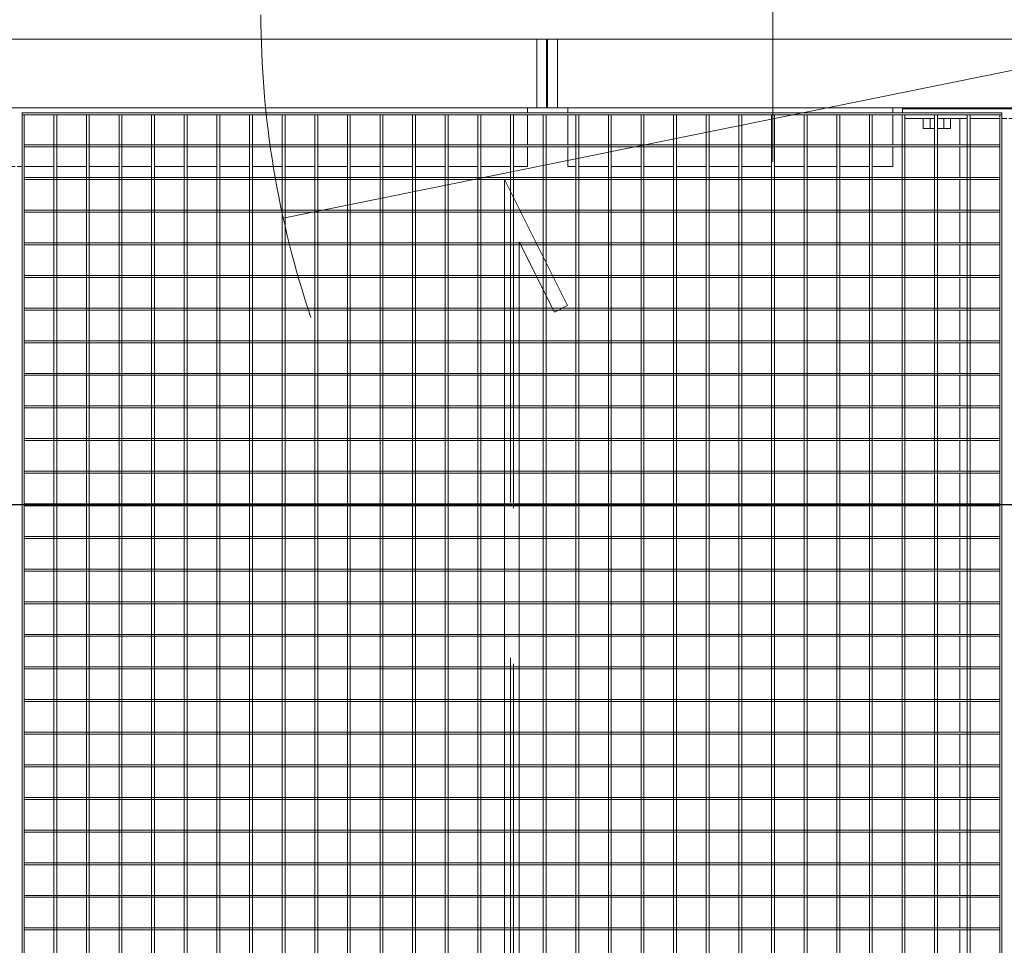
# Model space of a CAD drawing. Header units: metres. Extents: x 70279.8 to 70377.7, y 409251.8 to 409331.5.
# Tile 22 of 244: x 70318.2 to 70319.2, y 409289.9 to 409290.8. Entities that reach past the tile are written whole.
import ezdxf

# ---------------------------------------------------------------- set-up
doc = ezdxf.new("R2010")
doc.units = ezdxf.units.M
doc.linetypes.add('DASHEDX2', pattern=[9.525, 6.35, -3.175])
for name, color, linetype, lineweight in [('Bout', 3, 'Continuous', 0), ('CONTINUOUS', 7, 'Continuous', 18), ('Onderdeel', 2, 'Continuous', 0)]:
    doc.layers.add(name, color=color, linetype=linetype, lineweight=lineweight)
doc.layers.add('Concrete_ foundation', color=253, linetype='Continuous')
doc.layers.add('stairs&pedestrian', color=2, linetype='Continuous')

# ---------------------------------------------------------------- blocks, each defined once
blk = doc.blocks.new('*A140')
at = {"layer": 'Onderdeel', "linetype": 'Continuous', "lineweight": 0}
for p, q in [((711.635, -49.259), (712.173, -49.259)), ((711.635, -49.409), (711.635, -49.259)), ((712.213, -49.259), (712.839, -49.259)), ((712.879, -49.259), (713.505, -49.259)), ((713.545, -49.259), (714.171, -49.259)), ((714.211, -49.259), (714.837, -49.259)), ((714.877, -49.259), (715.503, -49.259)), ((715.543, -49.259), (716.169, -49.259)), ((716.209, -49.259), (716.835, -49.259)), ((716.875, -49.259), (717.501, -49.259)), ((717.541, -49.259), (718.167, -49.259)), ((718.207, -49.259), (718.833, -49.259)), ((718.873, -49.259), (719.499, -49.259)), ((719.539, -49.259), (720.165, -49.259)), ((720.205, -49.259), (720.831, -49.259)), ((720.871, -49.259), (721.497, -49.259)), ((721.537, -49.259), (722.163, -49.259)), ((722.203, -49.259), (722.829, -49.259)), ((722.869, -49.259), (723.495, -49.259)), ((723.535, -49.259), (724.161, -49.259)), ((724.201, -49.259), (724.827, -49.259)), ((724.867, -49.259), (725.493, -49.259)), ((725.533, -49.259), (726.159, -49.259)), ((726.199, -49.259), (726.825, -49.259)), ((726.865, -49.259), (727.491, -49.259)), ((727.531, -49.259), (728.157, -49.259)), ((728.197, -49.259), (728.823, -49.259)), ((728.863, -49.259), (729.489, -49.259)), ((729.529, -49.259), (730.155, -49.259)), ((730.195, -49.259), (730.821, -49.259)), ((730.861, -49.259), (731.487, -49.259)), ((731.527, -49.259), (732.153, -49.259)), ((732.193, -49.259), (732.819, -49.259)), ((732.859, -49.259), (733.485, -49.259)), ((733.525, -49.259), (734.151, -49.259)), ((734.191, -49.259), (734.817, -49.259)), ((734.857, -49.259), (735.394, -49.259)), ((735.394, -49.409), (735.394, -49.259)), ((711.635, -50.075), (711.635, -49.469)), ((735.394, -50.075), (735.394, -49.469)), ((711.635, -50.215), (711.635, -50.115)), ((735.394, -50.215), (735.394, -50.115)), ((711.635, -50.719), (711.635, -50.255)), ((735.394, -50.719), (735.394, -50.255)), ((711.635, -50.719), (712.173, -50.719)), ((712.213, -50.719), (712.839, -50.719)), ((712.879, -50.719), (713.505, -50.719)), ((713.545, -50.719), (714.171, -50.719)), ((714.211, -50.719), (714.837, -50.719)), ((714.877, -50.719), (715.503, -50.719)), ((715.543, -50.719), (716.169, -50.719)), ((716.209, -50.719), (716.835, -50.719)), ((716.875, -50.719), (717.501, -50.719)), ((717.541, -50.719), (718.167, -50.719)), ((718.207, -50.719), (718.833, -50.719)), ((718.873, -50.719), (719.499, -50.719)), ((719.539, -50.719), (720.165, -50.719)), ((720.205, -50.719), (720.831, -50.719)), ((720.871, -50.719), (721.497, -50.719)), ((721.537, -50.719), (722.163, -50.719)), ((722.203, -50.719), (722.829, -50.719)), ((722.869, -50.719), (723.495, -50.719)), ((723.535, -50.719), (724.161, -50.719)), ((724.201, -50.719), (724.827, -50.719)), ((724.867, -50.719), (725.493, -50.719)), ((725.533, -50.719), (726.159, -50.719)), ((726.199, -50.719), (726.825, -50.719)), ((726.865, -50.719), (727.491, -50.719)), ((727.531, -50.719), (728.157, -50.719)), ((728.197, -50.719), (728.823, -50.719)), ((728.863, -50.719), (729.489, -50.719)), ((729.529, -50.719), (730.155, -50.719)), ((730.195, -50.719), (730.821, -50.719)), ((730.861, -50.719), (731.487, -50.719)), ((731.527, -50.719), (732.153, -50.719)), ((732.193, -50.719), (732.819, -50.719)), ((732.859, -50.719), (733.485, -50.719)), ((733.525, -50.719), (734.151, -50.719)), ((734.191, -50.719), (734.817, -50.719)), ((734.857, -50.719), (735.394, -50.719))]:
    blk.add_line(p, q, dxfattribs=at)
blk = doc.blocks.new('*A160')
at = {"layer": 'Onderdeel', "linetype": 'Continuous', "lineweight": 0}
for p, q in [((735.394, -48.743), (735.394, -48.137)), ((735.594, -48.089), (735.515, -48.089)), ((735.594, -51.889), (735.594, -48.089)), ((735.394, -49.409), (735.394, -48.803)), ((735.394, -50.075), (735.394, -49.469)), ((735.394, -50.215), (735.394, -50.115)), ((735.394, -50.861), (735.394, -50.255)), ((735.394, -51.527), (735.394, -50.921)), ((735.394, -51.889), (735.394, -51.587)), ((735.394, -51.889), (735.475, -51.889)), ((735.515, -51.889), (735.594, -51.889))]:
    blk.add_line(p, q, dxfattribs=at)
blk = doc.blocks.new('*A161')
at = {"layer": 'Bout', "linetype": 'Continuous', "lineweight": 0}
for p, q in [((735.194, -48.512), (735.194, -48.743)), ((735.194, -48.512), (735.394, -48.512)), ((735.594, -48.629), (735.614, -48.629)), ((735.194, -48.651), (735.394, -48.651)), ((735.194, -48.803), (735.194, -49.066)), ((735.194, -48.928), (735.394, -48.928)), ((735.594, -48.949), (735.614, -48.949)), ((735.194, -49.066), (735.394, -49.066)), ((735.194, -50.921), (735.194, -51.466)), ((735.194, -51.051), (735.394, -51.051)), ((735.594, -51.029), (735.614, -51.029)), ((735.194, -51.328), (735.394, -51.328)), ((735.594, -51.349), (735.614, -51.349)), ((735.194, -51.466), (735.394, -51.466))]:
    blk.add_line(p, q, dxfattribs=at)
blk = doc.blocks.new('*A168')
at = {"layer": 'Onderdeel', "linetype": 'Continuous', "lineweight": 0}
for p, q in [((734.414, -41.417), (734.414, -41.253)), ((734.414, -41.253), (734.817, -41.253)), ((734.857, -41.253), (735.475, -41.253)), ((735.515, -41.253), (735.614, -41.253)), ((734.414, -42.083), (734.414, -41.477)), ((734.414, -42.749), (734.414, -42.143)), ((734.414, -43.415), (734.414, -42.809)), ((734.414, -44.081), (734.414, -43.475)), ((734.415, -44.747), (734.414, -44.141)), ((734.415, -45.413), (734.415, -44.807)), ((734.415, -46.079), (734.415, -45.473)), ((734.415, -46.745), (734.415, -46.139)), ((734.415, -47.411), (734.415, -46.805)), ((734.415, -47.889), (734.415, -47.471)), ((734.415, -47.889), (734.817, -47.889)), ((734.857, -47.889), (735.475, -47.889)), ((735.515, -47.889), (735.614, -47.889))]:
    blk.add_line(p, q, dxfattribs=at)
blk = doc.blocks.new('*A169')
at = {"layer": 'Onderdeel', "linetype": 'Continuous', "lineweight": 0}
for p, q in [((734.414, -29.309), (734.414, -28.943)), ((734.414, -28.943), (734.817, -28.943)), ((734.857, -28.943), (735.475, -28.943)), ((735.515, -28.943), (735.614, -28.943)), ((734.414, -29.975), (734.414, -29.369)), ((734.414, -30.115), (734.414, -30.015)), ((734.414, -30.761), (734.414, -30.155)), ((734.414, -31.427), (734.414, -30.821)), ((734.414, -32.093), (734.414, -31.487)), ((734.414, -32.759), (734.414, -32.153)), ((734.414, -33.425), (734.414, -32.819)), ((734.414, -34.091), (734.414, -33.485)), ((734.414, -34.757), (734.414, -34.151)), ((734.414, -35.423), (734.414, -34.817)), ((734.414, -36.089), (734.414, -35.483)), ((734.414, -36.755), (734.414, -36.149)), ((734.414, -37.421), (734.414, -36.815)), ((734.414, -38.087), (734.414, -37.481)), ((734.414, -38.753), (734.414, -38.147)), ((734.414, -39.419), (734.414, -38.813)), ((734.414, -40.085), (734.414, -39.479)), ((734.414, -40.433), (734.414, -40.145)), ((734.414, -40.433), (734.817, -40.433)), ((734.857, -40.433), (735.475, -40.433)), ((735.515, -40.433), (735.614, -40.433))]:
    blk.add_line(p, q, dxfattribs=at)
blk = doc.blocks.new('*A227')
at = {"layer": 'Onderdeel', "linetype": 'Continuous', "lineweight": 0}
for p, q in [((735.614, -164.709), (735.614, -41.043)), ((735.614, -41.043), (737.014, -41.043)), ((737.014, -164.709), (737.014, -41.043))]:
    blk.add_line(p, q, dxfattribs=at)
blk = doc.blocks.new('*A275')
at = {"layer": 'Onderdeel', "linetype": 'Continuous', "lineweight": 0}
for p, q in [((735.614, -40.623), (735.614, 49.291)), ((737.014, -40.623), (737.014, 49.291)), ((735.614, -40.623), (737.014, -40.623))]:
    blk.add_line(p, q, dxfattribs=at)
blk = doc.blocks.new('*A921')
at = {"layer": 'Onderdeel', "linetype": 'Continuous', "lineweight": 0}
for p, q in [((711.555, -50.075), (735.475, -50.075)), ((711.555, -50.075), (711.555, -50.115)), ((711.555, -50.115), (735.475, -50.115)), ((735.475, -50.115), (735.475, -50.075))]:
    blk.add_line(p, q, dxfattribs=at)
blk = doc.blocks.new('*A922')
at = {"layer": 'Onderdeel', "linetype": 'Continuous', "lineweight": 0}
for p, q in [((711.555, -30.155), (711.555, -30.115)), ((711.555, -30.115), (735.475, -30.115)), ((735.475, -30.115), (735.475, -30.155)), ((735.475, -30.155), (711.555, -30.155))]:
    blk.add_line(p, q, dxfattribs=at)
blk = doc.blocks.new('*A923')
at = {"layer": 'Onderdeel', "linetype": 'Continuous', "lineweight": 0}
for p, q in [((711.555, -49.409), (735.475, -49.409)), ((711.555, -49.469), (711.555, -49.409)), ((735.475, -49.409), (735.475, -49.469)), ((735.475, -49.469), (711.555, -49.469))]:
    blk.add_line(p, q, dxfattribs=at)
blk = doc.blocks.new('*A924')
at = {"layer": 'Onderdeel', "linetype": 'Continuous', "lineweight": 0}
for p, q in [((712.879, -40.265), (715.447, -38.98)), ((715.447, -38.98), (715.582, -39.249)), ((715.582, -39.249), (714.15, -39.965)), ((734.15, -39.965), (714.15, -39.965)), ((734.15, -39.965), (731.582, -41.249)), ((732.879, -40.265), (712.879, -40.265)), ((732.879, -40.265), (731.447, -40.98)), ((731.447, -40.98), (731.582, -41.249))]:
    blk.add_line(p, q, dxfattribs=at)
blk = doc.blocks.new('*A925')
at = {"layer": 'Onderdeel', "linetype": 'Continuous', "lineweight": 0}
for p, q in [((711.555, -48.743), (735.475, -48.743)), ((711.555, -48.803), (711.555, -48.743)), ((735.475, -48.803), (711.555, -48.803)), ((735.475, -48.743), (735.475, -48.803))]:
    blk.add_line(p, q, dxfattribs=at)
blk = doc.blocks.new('*A926')
at = {"layer": 'Onderdeel', "linetype": 'Continuous', "lineweight": 0}
for p, q in [((711.555, -48.077), (735.475, -48.077)), ((711.555, -48.137), (711.555, -48.077)), ((735.475, -48.137), (711.555, -48.137)), ((735.475, -48.077), (735.475, -48.137))]:
    blk.add_line(p, q, dxfattribs=at)
blk = doc.blocks.new('*A927')
at = {"layer": 'Onderdeel', "linetype": 'Continuous', "lineweight": 0}
for p, q in [((711.555, -47.411), (735.475, -47.411)), ((711.555, -47.471), (711.555, -47.411)), ((735.475, -47.411), (735.475, -47.471)), ((735.475, -47.471), (711.555, -47.471))]:
    blk.add_line(p, q, dxfattribs=at)
blk = doc.blocks.new('*A928')
at = {"layer": 'Onderdeel', "linetype": 'Continuous', "lineweight": 0}
for p, q in [((711.555, -46.745), (735.475, -46.745)), ((711.555, -46.805), (711.555, -46.745)), ((735.475, -46.805), (711.555, -46.805)), ((735.475, -46.745), (735.475, -46.805))]:
    blk.add_line(p, q, dxfattribs=at)
blk = doc.blocks.new('*A929')
at = {"layer": 'Onderdeel', "linetype": 'Continuous', "lineweight": 0}
for p, q in [((711.555, -46.079), (735.475, -46.079)), ((711.555, -46.139), (711.555, -46.079)), ((735.475, -46.139), (711.555, -46.139)), ((735.475, -46.079), (735.475, -46.139))]:
    blk.add_line(p, q, dxfattribs=at)
blk = doc.blocks.new('*A930')
at = {"layer": 'Onderdeel', "linetype": 'Continuous', "lineweight": 0}
for p, q in [((711.555, -45.413), (735.475, -45.413)), ((711.555, -45.473), (711.555, -45.413)), ((735.475, -45.413), (735.475, -45.473)), ((735.475, -45.473), (711.555, -45.473))]:
    blk.add_line(p, q, dxfattribs=at)
blk = doc.blocks.new('*A931')
at = {"layer": 'Onderdeel', "linetype": 'Continuous', "lineweight": 0}
for p, q in [((711.555, -44.747), (735.475, -44.747)), ((711.555, -44.807), (711.555, -44.747)), ((735.475, -44.807), (711.555, -44.807)), ((735.475, -44.747), (735.475, -44.807))]:
    blk.add_line(p, q, dxfattribs=at)
blk = doc.blocks.new('*A932')
at = {"layer": 'Onderdeel', "linetype": 'Continuous', "lineweight": 0}
for p, q in [((711.555, -44.081), (735.475, -44.081)), ((711.555, -44.141), (711.555, -44.081)), ((735.475, -44.141), (711.555, -44.141)), ((735.475, -44.081), (735.475, -44.141))]:
    blk.add_line(p, q, dxfattribs=at)
blk = doc.blocks.new('*A933')
at = {"layer": 'Onderdeel', "linetype": 'Continuous', "lineweight": 0}
for p, q in [((711.555, -43.415), (735.475, -43.415)), ((711.555, -43.475), (711.555, -43.415)), ((735.475, -43.415), (735.475, -43.475)), ((735.475, -43.475), (711.555, -43.475))]:
    blk.add_line(p, q, dxfattribs=at)
blk = doc.blocks.new('*A934')
at = {"layer": 'Onderdeel', "linetype": 'Continuous', "lineweight": 0}
for p, q in [((711.555, -42.749), (735.475, -42.749)), ((711.555, -42.809), (711.555, -42.749)), ((735.475, -42.809), (711.555, -42.809)), ((735.475, -42.749), (735.475, -42.809))]:
    blk.add_line(p, q, dxfattribs=at)
blk = doc.blocks.new('*A935')
at = {"layer": 'Onderdeel', "linetype": 'Continuous', "lineweight": 0}
for p, q in [((711.555, -42.083), (735.475, -42.083)), ((711.555, -42.143), (711.555, -42.083)), ((735.475, -42.143), (711.555, -42.143)), ((735.475, -42.083), (735.475, -42.143))]:
    blk.add_line(p, q, dxfattribs=at)
blk = doc.blocks.new('*A936')
at = {"layer": 'Onderdeel', "linetype": 'Continuous', "lineweight": 0}
for p, q in [((711.555, -41.417), (735.475, -41.417)), ((711.555, -41.477), (711.555, -41.417)), ((735.475, -41.477), (711.555, -41.477)), ((735.475, -41.417), (735.475, -41.477))]:
    blk.add_line(p, q, dxfattribs=at)
blk = doc.blocks.new('*A937')
at = {"layer": 'Onderdeel', "linetype": 'Continuous', "lineweight": 0}
for p, q in [((711.555, -40.811), (711.555, -40.751)), ((711.555, -40.751), (731.907, -40.751)), ((735.475, -40.751), (732.578, -40.751)), ((735.475, -40.751), (735.475, -40.811)), ((731.787, -40.811), (711.555, -40.811)), ((735.475, -40.811), (732.458, -40.811))]:
    blk.add_line(p, q, dxfattribs=at)
at = {"layer": 'Onderdeel', "linetype": 'DASHEDX2', "lineweight": 0}
for p, q in [((732.578, -40.751), (731.907, -40.751)), ((732.458, -40.811), (731.787, -40.811))]:
    blk.add_line(p, q, dxfattribs=at)
blk = doc.blocks.new('*A938')
at = {"layer": 'Onderdeel', "linetype": 'Continuous', "lineweight": 0}
for p, q in [((711.555, -40.145), (711.555, -40.085)), ((711.555, -40.085), (713.239, -40.085)), ((713.119, -40.145), (711.555, -40.145)), ((735.475, -40.145), (733.79, -40.145)), ((735.475, -40.085), (733.91, -40.085)), ((735.475, -40.085), (735.475, -40.145))]:
    blk.add_line(p, q, dxfattribs=at)
at = {"layer": 'Onderdeel', "linetype": 'DASHEDX2', "lineweight": 0}
for p, q in [((733.79, -40.145), (713.119, -40.145)), ((733.91, -40.085), (713.239, -40.085))]:
    blk.add_line(p, q, dxfattribs=at)
blk = doc.blocks.new('*A939')
at = {"layer": 'Onderdeel', "linetype": 'Continuous', "lineweight": 0}
for p, q in [((711.555, -39.479), (711.555, -39.419)), ((711.555, -39.419), (714.571, -39.419)), ((714.451, -39.479), (711.555, -39.479)), ((735.475, -39.479), (715.122, -39.479)), ((735.475, -39.419), (715.242, -39.419)), ((735.475, -39.419), (735.475, -39.479))]:
    blk.add_line(p, q, dxfattribs=at)
at = {"layer": 'Onderdeel', "linetype": 'DASHEDX2', "lineweight": 0}
for p, q in [((715.122, -39.479), (714.451, -39.479)), ((715.242, -39.419), (714.571, -39.419))]:
    blk.add_line(p, q, dxfattribs=at)
blk = doc.blocks.new('*A940')
at = {"layer": 'Onderdeel', "linetype": 'Continuous', "lineweight": 0}
for p, q in [((711.555, -38.753), (735.475, -38.753)), ((711.555, -38.813), (711.555, -38.753)), ((735.475, -38.753), (735.475, -38.813)), ((735.475, -38.813), (711.555, -38.813))]:
    blk.add_line(p, q, dxfattribs=at)
blk = doc.blocks.new('*A941')
at = {"layer": 'Onderdeel', "linetype": 'Continuous', "lineweight": 0}
for p, q in [((711.555, -38.087), (735.475, -38.087)), ((711.555, -38.147), (711.555, -38.087)), ((735.475, -38.147), (711.555, -38.147)), ((735.475, -38.087), (735.475, -38.147))]:
    blk.add_line(p, q, dxfattribs=at)
blk = doc.blocks.new('*A942')
at = {"layer": 'Onderdeel', "linetype": 'Continuous', "lineweight": 0}
for p, q in [((711.555, -37.421), (735.475, -37.421)), ((711.555, -37.481), (711.555, -37.421)), ((735.475, -37.481), (711.555, -37.481)), ((735.475, -37.421), (735.475, -37.481))]:
    blk.add_line(p, q, dxfattribs=at)
blk = doc.blocks.new('*A943')
at = {"layer": 'Onderdeel', "linetype": 'Continuous', "lineweight": 0}
for p, q in [((711.555, -36.755), (735.475, -36.755)), ((711.555, -36.815), (711.555, -36.755)), ((735.475, -36.755), (735.475, -36.815)), ((735.475, -36.815), (711.555, -36.815))]:
    blk.add_line(p, q, dxfattribs=at)
blk = doc.blocks.new('*A944')
at = {"layer": 'Onderdeel', "linetype": 'Continuous', "lineweight": 0}
for p, q in [((711.555, -36.089), (735.475, -36.089)), ((711.555, -36.149), (711.555, -36.089)), ((735.475, -36.149), (711.555, -36.149)), ((735.475, -36.089), (735.475, -36.149))]:
    blk.add_line(p, q, dxfattribs=at)
blk = doc.blocks.new('*A945')
at = {"layer": 'Onderdeel', "linetype": 'Continuous', "lineweight": 0}
for p, q in [((711.555, -35.423), (735.475, -35.423)), ((711.555, -35.483), (711.555, -35.423)), ((735.475, -35.483), (711.555, -35.483)), ((735.475, -35.423), (735.475, -35.483))]:
    blk.add_line(p, q, dxfattribs=at)
blk = doc.blocks.new('*A946')
at = {"layer": 'Onderdeel', "linetype": 'Continuous', "lineweight": 0}
for p, q in [((711.555, -34.757), (735.475, -34.757)), ((711.555, -34.817), (711.555, -34.757)), ((735.475, -34.757), (735.475, -34.817)), ((735.475, -34.817), (711.555, -34.817))]:
    blk.add_line(p, q, dxfattribs=at)
blk = doc.blocks.new('*A947')
at = {"layer": 'Onderdeel', "linetype": 'Continuous', "lineweight": 0}
for p, q in [((711.555, -34.091), (735.475, -34.091)), ((711.555, -34.151), (711.555, -34.091)), ((735.475, -34.151), (711.555, -34.151)), ((735.475, -34.091), (735.475, -34.151))]:
    blk.add_line(p, q, dxfattribs=at)
blk = doc.blocks.new('*A948')
at = {"layer": 'Onderdeel', "linetype": 'Continuous', "lineweight": 0}
for p, q in [((711.555, -33.425), (735.475, -33.425)), ((711.555, -33.485), (711.555, -33.425)), ((735.475, -33.485), (711.555, -33.485)), ((735.475, -33.425), (735.475, -33.485))]:
    blk.add_line(p, q, dxfattribs=at)
blk = doc.blocks.new('*A949')
at = {"layer": 'Onderdeel', "linetype": 'Continuous', "lineweight": 0}
for p, q in [((711.555, -32.759), (735.475, -32.759)), ((711.555, -32.819), (711.555, -32.759)), ((735.475, -32.759), (735.475, -32.819)), ((735.475, -32.819), (711.555, -32.819))]:
    blk.add_line(p, q, dxfattribs=at)
blk = doc.blocks.new('*A950')
at = {"layer": 'Onderdeel', "linetype": 'Continuous', "lineweight": 0}
for p, q in [((711.555, -32.093), (735.475, -32.093)), ((711.555, -32.153), (711.555, -32.093)), ((735.475, -32.153), (711.555, -32.153)), ((735.475, -32.093), (735.475, -32.153))]:
    blk.add_line(p, q, dxfattribs=at)
blk = doc.blocks.new('*A951')
at = {"layer": 'Onderdeel', "linetype": 'Continuous', "lineweight": 0}
for p, q in [((711.555, -31.427), (735.475, -31.427)), ((711.555, -31.487), (711.555, -31.427)), ((735.475, -31.487), (711.555, -31.487)), ((735.475, -31.427), (735.475, -31.487))]:
    blk.add_line(p, q, dxfattribs=at)
blk = doc.blocks.new('*A952')
at = {"layer": 'Onderdeel', "linetype": 'Continuous', "lineweight": 0}
for p, q in [((711.555, -30.761), (735.475, -30.761)), ((711.555, -30.821), (711.555, -30.761)), ((735.475, -30.821), (711.555, -30.821)), ((735.475, -30.761), (735.475, -30.821))]:
    blk.add_line(p, q, dxfattribs=at)
blk = doc.blocks.new('*A1101')
at = {"layer": 'Onderdeel', "linetype": 'Continuous', "lineweight": 0}
for p, q in [((718.833, -30.155), (718.833, -39.965)), ((718.873, -30.155), (718.833, -30.155)), ((718.873, -30.155), (718.873, -39.965)), ((718.833, -40.265), (718.833, -50.075)), ((718.873, -40.265), (718.873, -50.075)), ((718.833, -50.075), (718.873, -50.075))]:
    blk.add_line(p, q, dxfattribs=at)
at = {"layer": 'Onderdeel', "linetype": 'DASHEDX2', "lineweight": 0}
for p, q in [((718.833, -39.965), (718.833, -40.265)), ((718.873, -39.965), (718.873, -40.265))]:
    blk.add_line(p, q, dxfattribs=at)
blk = doc.blocks.new('*A1102')
at = {"layer": 'Onderdeel', "linetype": 'Continuous', "lineweight": 0}
for p, q in [((719.499, -30.155), (719.499, -39.965)), ((719.539, -30.155), (719.499, -30.155)), ((719.539, -30.155), (719.539, -39.965)), ((719.499, -40.265), (719.499, -50.075)), ((719.539, -40.265), (719.539, -50.075)), ((719.499, -50.075), (719.539, -50.075))]:
    blk.add_line(p, q, dxfattribs=at)
at = {"layer": 'Onderdeel', "linetype": 'DASHEDX2', "lineweight": 0}
for p, q in [((719.499, -39.965), (719.499, -40.265)), ((719.539, -39.965), (719.539, -40.265))]:
    blk.add_line(p, q, dxfattribs=at)
blk = doc.blocks.new('*A1103')
at = {"layer": 'Onderdeel', "linetype": 'Continuous', "lineweight": 0}
for p, q in [((720.165, -30.155), (720.165, -39.965)), ((720.205, -30.155), (720.165, -30.155)), ((720.205, -30.155), (720.205, -39.965)), ((720.165, -40.265), (720.165, -50.075)), ((720.205, -40.265), (720.205, -50.075)), ((720.165, -50.075), (720.205, -50.075))]:
    blk.add_line(p, q, dxfattribs=at)
at = {"layer": 'Onderdeel', "linetype": 'DASHEDX2', "lineweight": 0}
for p, q in [((720.165, -39.965), (720.165, -40.265)), ((720.205, -39.965), (720.205, -40.265))]:
    blk.add_line(p, q, dxfattribs=at)
blk = doc.blocks.new('*A1104')
at = {"layer": 'Onderdeel', "linetype": 'Continuous', "lineweight": 0}
for p, q in [((720.831, -30.155), (720.831, -39.965)), ((720.871, -30.155), (720.831, -30.155)), ((720.871, -30.155), (720.871, -39.965)), ((720.831, -40.265), (720.831, -50.075)), ((720.871, -40.265), (720.871, -50.075)), ((720.831, -50.075), (720.871, -50.075))]:
    blk.add_line(p, q, dxfattribs=at)
at = {"layer": 'Onderdeel', "linetype": 'DASHEDX2', "lineweight": 0}
for p, q in [((720.831, -39.965), (720.831, -40.265)), ((720.871, -39.965), (720.871, -40.265))]:
    blk.add_line(p, q, dxfattribs=at)
blk = doc.blocks.new('*A1105')
at = {"layer": 'Onderdeel', "linetype": 'Continuous', "lineweight": 0}
for p, q in [((721.497, -30.155), (721.497, -39.965)), ((721.537, -30.155), (721.497, -30.155)), ((721.537, -30.155), (721.537, -39.965)), ((721.497, -40.265), (721.497, -50.075)), ((721.537, -40.265), (721.537, -50.075)), ((721.497, -50.075), (721.537, -50.075))]:
    blk.add_line(p, q, dxfattribs=at)
at = {"layer": 'Onderdeel', "linetype": 'DASHEDX2', "lineweight": 0}
for p, q in [((721.497, -39.965), (721.497, -40.265)), ((721.537, -39.965), (721.537, -40.265))]:
    blk.add_line(p, q, dxfattribs=at)
blk = doc.blocks.new('*A1106')
at = {"layer": 'Onderdeel', "linetype": 'Continuous', "lineweight": 0}
for p, q in [((722.163, -30.155), (722.163, -39.965)), ((722.203, -30.155), (722.163, -30.155)), ((722.203, -30.155), (722.203, -39.965)), ((722.163, -40.265), (722.163, -50.075)), ((722.203, -40.265), (722.203, -50.075)), ((722.163, -50.075), (722.203, -50.075))]:
    blk.add_line(p, q, dxfattribs=at)
at = {"layer": 'Onderdeel', "linetype": 'DASHEDX2', "lineweight": 0}
for p, q in [((722.163, -39.965), (722.163, -40.265)), ((722.203, -39.965), (722.203, -40.265))]:
    blk.add_line(p, q, dxfattribs=at)
blk = doc.blocks.new('*A1107')
at = {"layer": 'Onderdeel', "linetype": 'Continuous', "lineweight": 0}
for p, q in [((722.829, -30.155), (722.829, -39.965)), ((722.869, -30.155), (722.829, -30.155)), ((722.869, -30.155), (722.869, -39.965)), ((722.829, -40.265), (722.829, -50.075)), ((722.869, -40.265), (722.869, -50.075)), ((722.829, -50.075), (722.869, -50.075))]:
    blk.add_line(p, q, dxfattribs=at)
at = {"layer": 'Onderdeel', "linetype": 'DASHEDX2', "lineweight": 0}
for p, q in [((722.829, -39.965), (722.829, -40.265)), ((722.869, -39.965), (722.869, -40.265))]:
    blk.add_line(p, q, dxfattribs=at)
blk = doc.blocks.new('*A1108')
at = {"layer": 'Onderdeel', "linetype": 'Continuous', "lineweight": 0}
for p, q in [((723.495, -30.155), (723.495, -39.965)), ((723.535, -30.155), (723.495, -30.155)), ((723.535, -30.155), (723.535, -39.965)), ((723.495, -40.265), (723.495, -50.075)), ((723.535, -40.265), (723.535, -50.075)), ((723.495, -50.075), (723.535, -50.075))]:
    blk.add_line(p, q, dxfattribs=at)
at = {"layer": 'Onderdeel', "linetype": 'DASHEDX2', "lineweight": 0}
for p, q in [((723.495, -39.965), (723.495, -40.265)), ((723.535, -39.965), (723.535, -40.265))]:
    blk.add_line(p, q, dxfattribs=at)
blk = doc.blocks.new('*A1109')
at = {"layer": 'Onderdeel', "linetype": 'Continuous', "lineweight": 0}
for p, q in [((724.161, -30.155), (724.161, -39.965)), ((724.201, -30.155), (724.161, -30.155)), ((724.201, -30.155), (724.201, -39.965)), ((724.161, -40.265), (724.161, -50.075)), ((724.201, -40.265), (724.201, -50.075)), ((724.161, -50.075), (724.201, -50.075))]:
    blk.add_line(p, q, dxfattribs=at)
at = {"layer": 'Onderdeel', "linetype": 'DASHEDX2', "lineweight": 0}
for p, q in [((724.161, -39.965), (724.161, -40.265)), ((724.201, -39.965), (724.201, -40.265))]:
    blk.add_line(p, q, dxfattribs=at)
blk = doc.blocks.new('*A1110')
at = {"layer": 'Onderdeel', "linetype": 'Continuous', "lineweight": 0}
for p, q in [((724.827, -30.155), (724.827, -39.965)), ((724.867, -30.155), (724.827, -30.155)), ((724.867, -30.155), (724.867, -39.965)), ((724.827, -40.265), (724.827, -50.075)), ((724.867, -40.265), (724.867, -50.075)), ((724.827, -50.075), (724.867, -50.075))]:
    blk.add_line(p, q, dxfattribs=at)
at = {"layer": 'Onderdeel', "linetype": 'DASHEDX2', "lineweight": 0}
for p, q in [((724.827, -39.965), (724.827, -40.265)), ((724.867, -39.965), (724.867, -40.265))]:
    blk.add_line(p, q, dxfattribs=at)
blk = doc.blocks.new('*A1111')
at = {"layer": 'Onderdeel', "linetype": 'Continuous', "lineweight": 0}
for p, q in [((725.493, -30.155), (725.493, -39.965)), ((725.533, -30.155), (725.493, -30.155)), ((725.533, -30.155), (725.533, -39.965)), ((725.493, -40.265), (725.493, -50.075)), ((725.533, -40.265), (725.533, -50.075)), ((725.493, -50.075), (725.533, -50.075))]:
    blk.add_line(p, q, dxfattribs=at)
at = {"layer": 'Onderdeel', "linetype": 'DASHEDX2', "lineweight": 0}
for p, q in [((725.493, -39.965), (725.493, -40.265)), ((725.533, -39.965), (725.533, -40.265))]:
    blk.add_line(p, q, dxfattribs=at)
blk = doc.blocks.new('*A1112')
at = {"layer": 'Onderdeel', "linetype": 'Continuous', "lineweight": 0}
for p, q in [((726.159, -30.155), (726.159, -39.965)), ((726.199, -30.155), (726.159, -30.155)), ((726.199, -30.155), (726.199, -39.965)), ((726.159, -40.265), (726.159, -50.075)), ((726.199, -40.265), (726.199, -50.075)), ((726.159, -50.075), (726.199, -50.075))]:
    blk.add_line(p, q, dxfattribs=at)
at = {"layer": 'Onderdeel', "linetype": 'DASHEDX2', "lineweight": 0}
for p, q in [((726.159, -39.965), (726.159, -40.265)), ((726.199, -39.965), (726.199, -40.265))]:
    blk.add_line(p, q, dxfattribs=at)
blk = doc.blocks.new('*A1113')
at = {"layer": 'Onderdeel', "linetype": 'Continuous', "lineweight": 0}
for p, q in [((726.825, -30.155), (726.825, -39.965)), ((726.865, -30.155), (726.825, -30.155)), ((726.865, -30.155), (726.865, -39.965)), ((726.825, -40.265), (726.825, -50.075)), ((726.865, -40.265), (726.865, -50.075)), ((726.825, -50.075), (726.865, -50.075))]:
    blk.add_line(p, q, dxfattribs=at)
at = {"layer": 'Onderdeel', "linetype": 'DASHEDX2', "lineweight": 0}
for p, q in [((726.825, -39.965), (726.825, -40.265)), ((726.865, -39.965), (726.865, -40.265))]:
    blk.add_line(p, q, dxfattribs=at)
blk = doc.blocks.new('*A1114')
at = {"layer": 'Onderdeel', "linetype": 'Continuous', "lineweight": 0}
for p, q in [((727.491, -30.155), (727.491, -39.965)), ((727.531, -30.155), (727.491, -30.155)), ((727.531, -30.155), (727.531, -39.965)), ((727.491, -40.265), (727.491, -50.075)), ((727.531, -40.265), (727.531, -50.075)), ((727.491, -50.075), (727.531, -50.075))]:
    blk.add_line(p, q, dxfattribs=at)
at = {"layer": 'Onderdeel', "linetype": 'DASHEDX2', "lineweight": 0}
for p, q in [((727.491, -39.965), (727.491, -40.265)), ((727.531, -39.965), (727.531, -40.265))]:
    blk.add_line(p, q, dxfattribs=at)
blk = doc.blocks.new('*A1115')
at = {"layer": 'Onderdeel', "linetype": 'Continuous', "lineweight": 0}
for p, q in [((728.157, -30.155), (728.157, -39.965)), ((728.197, -30.155), (728.157, -30.155)), ((728.197, -30.155), (728.197, -39.965)), ((728.157, -40.265), (728.157, -50.075)), ((728.197, -40.265), (728.197, -50.075)), ((728.157, -50.075), (728.197, -50.075))]:
    blk.add_line(p, q, dxfattribs=at)
at = {"layer": 'Onderdeel', "linetype": 'DASHEDX2', "lineweight": 0}
for p, q in [((728.157, -39.965), (728.157, -40.265)), ((728.197, -39.965), (728.197, -40.265))]:
    blk.add_line(p, q, dxfattribs=at)
blk = doc.blocks.new('*A1116')
at = {"layer": 'Onderdeel', "linetype": 'Continuous', "lineweight": 0}
for p, q in [((728.823, -30.155), (728.823, -39.965)), ((728.863, -30.155), (728.823, -30.155)), ((728.863, -30.155), (728.863, -39.965)), ((728.823, -40.265), (728.823, -50.075)), ((728.863, -40.265), (728.863, -50.075)), ((728.823, -50.075), (728.863, -50.075))]:
    blk.add_line(p, q, dxfattribs=at)
at = {"layer": 'Onderdeel', "linetype": 'DASHEDX2', "lineweight": 0}
for p, q in [((728.823, -39.965), (728.823, -40.265)), ((728.863, -39.965), (728.863, -40.265))]:
    blk.add_line(p, q, dxfattribs=at)
blk = doc.blocks.new('*A1117')
at = {"layer": 'Onderdeel', "linetype": 'Continuous', "lineweight": 0}
for p, q in [((729.489, -30.155), (729.489, -39.965)), ((729.529, -30.155), (729.489, -30.155)), ((729.529, -30.155), (729.529, -39.965)), ((729.489, -40.265), (729.489, -50.075)), ((729.529, -40.265), (729.529, -50.075)), ((729.489, -50.075), (729.529, -50.075))]:
    blk.add_line(p, q, dxfattribs=at)
at = {"layer": 'Onderdeel', "linetype": 'DASHEDX2', "lineweight": 0}
for p, q in [((729.489, -39.965), (729.489, -40.265)), ((729.529, -39.965), (729.529, -40.265))]:
    blk.add_line(p, q, dxfattribs=at)
blk = doc.blocks.new('*A1147')
at = {"layer": 'Bout', "linetype": 'Continuous', "lineweight": 0}
for p, q in [((736.154, -40.843), (736.154, -40.823)), ((736.474, -40.843), (736.474, -40.823))]:
    blk.add_line(p, q, dxfattribs=at)
blk = doc.blocks.new('*A1148')
at = {"layer": 'Onderdeel', "linetype": 'Continuous', "lineweight": 0}
for p, q in [((735.614, -40.823), (735.614, -40.623)), ((737.014, -40.623), (737.014, -40.823)), ((737.014, -40.823), (735.614, -40.823))]:
    blk.add_line(p, q, dxfattribs=at)
blk = doc.blocks.new('*A1149')
at = {"layer": 'Onderdeel', "linetype": 'Continuous', "lineweight": 0}
for p, q in [((735.614, -40.843), (737.014, -40.843)), ((735.614, -41.043), (735.614, -40.843)), ((737.014, -40.843), (737.014, -41.043))]:
    blk.add_line(p, q, dxfattribs=at)
blk = doc.blocks.new('*A1150')
at = {"layer": 'Onderdeel', "linetype": 'Continuous', "lineweight": 0}
for p, q in [((735.475, -30.115), (735.475, -50.115)), ((735.515, -30.115), (735.475, -30.115)), ((735.515, -50.115), (735.515, -30.115)), ((735.475, -50.115), (735.515, -50.115))]:
    blk.add_line(p, q, dxfattribs=at)
blk = doc.blocks.new('*A1151')
at = {"layer": 'Onderdeel', "linetype": 'Continuous', "lineweight": 0}
for p, q in [((730.155, -30.155), (730.155, -39.965)), ((730.195, -30.155), (730.155, -30.155)), ((730.195, -30.155), (730.195, -39.965)), ((730.155, -40.265), (730.155, -50.075)), ((730.195, -40.265), (730.195, -50.075)), ((730.155, -50.075), (730.195, -50.075))]:
    blk.add_line(p, q, dxfattribs=at)
at = {"layer": 'Onderdeel', "linetype": 'DASHEDX2', "lineweight": 0}
for p, q in [((730.155, -39.965), (730.155, -40.265)), ((730.195, -39.965), (730.195, -40.265))]:
    blk.add_line(p, q, dxfattribs=at)
blk = doc.blocks.new('*A1152')
at = {"layer": 'Onderdeel', "linetype": 'Continuous', "lineweight": 0}
for p, q in [((730.821, -30.155), (730.821, -39.965)), ((730.861, -30.155), (730.821, -30.155)), ((730.861, -30.155), (730.861, -39.965)), ((730.821, -40.265), (730.821, -50.075)), ((730.861, -40.265), (730.861, -50.075)), ((730.821, -50.075), (730.861, -50.075))]:
    blk.add_line(p, q, dxfattribs=at)
at = {"layer": 'Onderdeel', "linetype": 'DASHEDX2', "lineweight": 0}
for p, q in [((730.821, -39.965), (730.821, -40.265)), ((730.861, -39.965), (730.861, -40.265))]:
    blk.add_line(p, q, dxfattribs=at)
blk = doc.blocks.new('*A1153')
at = {"layer": 'Onderdeel', "linetype": 'Continuous', "lineweight": 0}
for p, q in [((731.487, -30.155), (731.487, -39.965)), ((731.527, -30.155), (731.487, -30.155)), ((731.527, -30.155), (731.527, -39.965)), ((731.487, -40.265), (731.487, -40.961)), ((731.527, -40.265), (731.527, -40.941)), ((731.487, -50.075), (731.487, -41.059)), ((731.527, -41.139), (731.527, -50.075)), ((731.527, -50.075), (731.487, -50.075))]:
    blk.add_line(p, q, dxfattribs=at)
at = {"layer": 'Onderdeel', "linetype": 'DASHEDX2', "lineweight": 0}
for p, q in [((731.487, -39.965), (731.487, -40.265)), ((731.527, -39.965), (731.527, -40.265)), ((731.487, -40.961), (731.487, -41.059)), ((731.527, -40.941), (731.527, -41.139))]:
    blk.add_line(p, q, dxfattribs=at)
blk = doc.blocks.new('*A1154')
at = {"layer": 'Onderdeel', "linetype": 'Continuous', "lineweight": 0}
for p, q in [((732.153, -30.155), (732.153, -39.965)), ((732.193, -30.155), (732.153, -30.155)), ((732.193, -30.155), (732.193, -39.965)), ((732.153, -40.265), (732.153, -40.628)), ((732.193, -40.265), (732.193, -40.608)), ((732.153, -50.075), (732.153, -40.963)), ((732.193, -40.943), (732.193, -50.075)), ((732.193, -50.075), (732.153, -50.075))]:
    blk.add_line(p, q, dxfattribs=at)
at = {"layer": 'Onderdeel', "linetype": 'DASHEDX2', "lineweight": 0}
for p, q in [((732.153, -39.965), (732.153, -40.265)), ((732.193, -39.965), (732.193, -40.265)), ((732.153, -40.628), (732.153, -40.963)), ((732.193, -40.608), (732.193, -40.943))]:
    blk.add_line(p, q, dxfattribs=at)
blk = doc.blocks.new('*A1155')
at = {"layer": 'Onderdeel', "linetype": 'Continuous', "lineweight": 0}
for p, q in [((732.819, -30.155), (732.819, -39.965)), ((732.859, -30.155), (732.819, -30.155)), ((732.859, -30.155), (732.859, -39.965)), ((732.819, -40.265), (732.819, -40.295)), ((732.859, -40.265), (732.859, -40.275)), ((732.819, -50.075), (732.819, -40.63)), ((732.859, -40.61), (732.859, -50.075)), ((732.859, -50.075), (732.819, -50.075))]:
    blk.add_line(p, q, dxfattribs=at)
at = {"layer": 'Onderdeel', "linetype": 'DASHEDX2', "lineweight": 0}
for p, q in [((732.819, -39.965), (732.819, -40.265)), ((732.859, -39.965), (732.859, -40.61)), ((732.819, -40.295), (732.819, -40.63))]:
    blk.add_line(p, q, dxfattribs=at)
blk = doc.blocks.new('*A1156')
at = {"layer": 'Onderdeel', "linetype": 'Continuous', "lineweight": 0}
for p, q in [((733.485, -30.155), (733.485, -39.965)), ((733.525, -30.155), (733.485, -30.155)), ((733.525, -30.155), (733.525, -39.965)), ((733.485, -40.297), (733.485, -50.075)), ((733.525, -40.277), (733.525, -50.075)), ((733.485, -50.075), (733.525, -50.075))]:
    blk.add_line(p, q, dxfattribs=at)
at = {"layer": 'Onderdeel', "linetype": 'DASHEDX2', "lineweight": 0}
for p, q in [((733.485, -39.965), (733.485, -40.297)), ((733.525, -39.965), (733.525, -40.277))]:
    blk.add_line(p, q, dxfattribs=at)
blk = doc.blocks.new('*A1157')
at = {"layer": 'Onderdeel', "linetype": 'Continuous', "lineweight": 0}
for p, q in [((734.151, -50.075), (734.151, -30.155)), ((734.151, -30.155), (734.191, -30.155)), ((734.191, -30.155), (734.191, -50.075)), ((734.191, -50.075), (734.151, -50.075))]:
    blk.add_line(p, q, dxfattribs=at)
blk = doc.blocks.new('*A1158')
at = {"layer": 'Onderdeel', "linetype": 'Continuous', "lineweight": 0}
for p, q in [((734.817, -50.075), (734.817, -30.155)), ((734.817, -30.155), (734.857, -30.155)), ((734.857, -30.155), (734.857, -50.075)), ((734.857, -50.075), (734.817, -50.075))]:
    blk.add_line(p, q, dxfattribs=at)
blk = doc.blocks.new('Stairs&pedestrian_9.7.2017')
at = {"layer": 'stairs&pedestrian', "lineweight": 0, "xscale": 50, "yscale": 50, "zscale": 50, "rotation": 90}
for name in ['*A275', '*A1148', '*A1149', '*A227', '*A1147', '*A169', '*A1150', '*A168', '*A160', '*A161', '*A922', '*A952', '*A951', '*A950', '*A949', '*A948', '*A947', '*A946', '*A945', '*A944', '*A943', '*A942', '*A941', '*A940', '*A939', '*A938', '*A937', '*A936', '*A935', '*A934', '*A933', '*A932', '*A931', '*A930', '*A929', '*A928', '*A927', '*A926', '*A925', '*A140', '*A923', '*A921', '*A1158', '*A1157', '*A924', '*A1156', '*A1155', '*A1154', '*A1153', '*A1152', '*A1151', '*A1117', '*A1116', '*A1115', '*A1114', '*A1113', '*A1112', '*A1111', '*A1110', '*A1109', '*A1108', '*A1107', '*A1106', '*A1105', '*A1104', '*A1103', '*A1102', '*A1101']:
    blk.add_blockref(name, (4544.5, -36875.7), dxfattribs=at)
blk = doc.blocks.new('deur-1000-muur220')
at = {"layer": 'CONTINUOUS'}
for p, q in [((-220, 1000), (-427.64, 21.79)), ((50, 500), (-370, 500))]:
    blk.add_line(p, q, dxfattribs=at)
blk.add_arc((-220, 1000), 1000, 252.00691, 270, dxfattribs=at)
blk = doc.blocks.new('A$C0A444100')
at = {"layer": 'Concrete_ foundation'}
blk.add_line((16760, 1200), (700, 1200), dxfattribs=at)
at = {"layer": 'Concrete_ foundation', "xscale": -1, "yscale": 1.045, "rotation": 270}
blk.add_blockref('deur-1000-muur220', (7594, 1920), dxfattribs=at)
at = {"layer": 'stairs&pedestrian'}
blk.add_blockref('Stairs&pedestrian_9.7.2017', (1300, 1700), dxfattribs=at)

msp = doc.modelspace()

# ---------------------------------------------------------------- block references
at = {"xscale": 0.001, "yscale": 0.001, "zscale": 0.001}
msp.add_blockref('A$C0A444100', (70310.84, 409289.15), dxfattribs=at)

doc.saveas('drawing.dxf')
